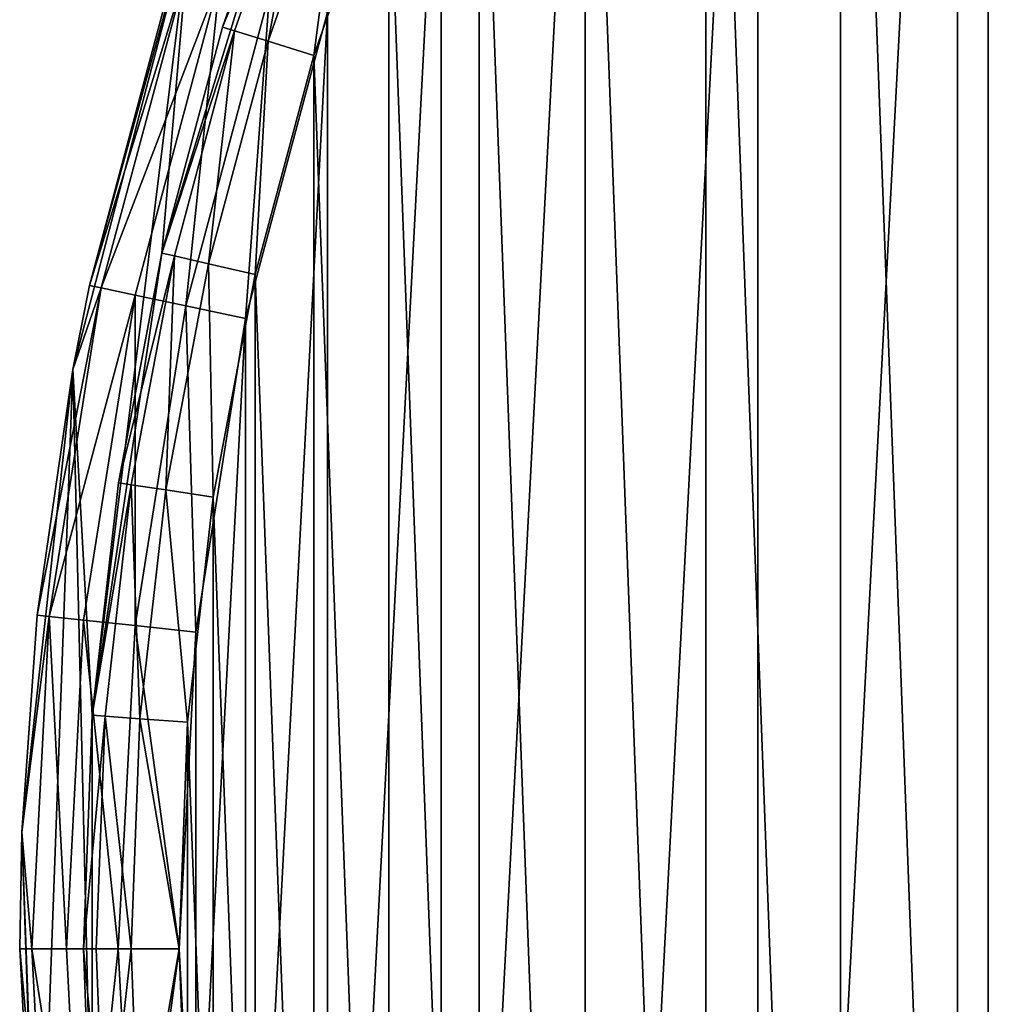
# Model space of a CAD drawing. Header units: millimetres. Extents: x -33.1 to 46.9, y 0.4 to 80.4.
# Tile 5 of 29: x -33.1 to -20.8, y 39.7 to 52. Entities that reach past the tile are written whole.
import ezdxf

# ---------------------------------------------------------------- set-up
doc = ezdxf.new("R2010")
doc.units = ezdxf.units.MM
doc.header["$LTSCALE"] = 25.4
doc.layers.get('0').update_dxf_attribs({"true_color": 0xff5454})

# ---------------------------------------------------------------- blocks, each defined once
blk = doc.blocks.new('PROFILE-POWER-SUPPLY-KIT-9237-9238.STL#2')
at = {"color": 250, "true_color": 0x262626}
mesh = blk.add_polyface(dxfattribs=at)
corners = [(-32.908, 36.025, 968.528), (-32.483, 47.665, 968.528), (-33.121, 41.861, 968.528), (-32.238, 37.471, 968.528), (-31.847, 30.283, 968.528), (-31.365, 31.677, 968.528), (-29.962, 24.756, 968.528), (-29.638, 26.079, 968.528), (-27.292, 19.562, 968.528), (-27.096, 20.8, 968.528), (-23.894, 14.813, 968.528), (-23.796, 15.959, 968.528), (-19.841, 10.609, 968.528), (-19.811, 11.664, 968.528), (-15.219, 7.04, 968.528), (-15.23, 8.011, 968.528), (-10.156, 5.082, 968.528), (-10.126, 4.182, 968.528), (-4.702, 2.942, 968.528), (-4.672, 2.096, 968.528), (1.01, 1.638, 968.528), (1.028, 0.826, 968.528), (6.852, 1.2, 968.528), (6.852, 0.4, 968.528), (12.676, 0.826, 968.528), (12.695, 1.638, 968.528), (18.376, 2.096, 968.528), (18.407, 2.942, 968.528), (23.83, 4.182, 968.528), (23.86, 5.082, 968.528), (28.923, 7.04, 968.528), (28.934, 8.011, 968.528), (33.545, 10.609, 968.528), (33.515, 11.664, 968.528), (37.5, 15.959, 968.528), (37.598, 14.813, 968.528), (40.8, 20.8, 968.528), (40.996, 19.562, 968.528), (43.342, 26.079, 968.528), (43.666, 24.756, 968.528), (45.069, 31.677, 968.528), (45.551, 30.283, 968.528), (45.942, 37.471, 968.528), (46.612, 36.025, 968.528), (45.942, 43.329, 968.528), (46.187, 47.665, 968.528), (46.825, 41.861, 968.528), (-32.238, 43.329, 968.528), (-31.005, 53.315, 968.528), (-31.365, 49.123, 968.528), (-29.638, 54.721, 968.528), (-28.722, 58.69, 968.528), (-27.096, 60, 968.528), (-25.679, 63.674, 968.528), (-23.796, 64.841, 968.528), (-21.944, 68.163, 968.528), (-19.811, 69.136, 968.528), (-17.595, 72.06, 968.528), (-15.23, 72.789, 968.528), (-12.725, 75.282, 968.528), (-10.156, 75.718, 968.528), (-7.437, 77.761, 968.528), (-4.702, 77.858, 968.528), (-1.845, 79.443, 968.528), (1.01, 79.162, 968.528), (3.932, 80.293, 968.528), (6.852, 79.6, 968.528), (6.852, 80.4, 968.528), (12.695, 79.162, 968.528), (9.772, 80.293, 968.528), (15.549, 79.443, 968.528), (18.407, 77.858, 968.528), (21.141, 77.761, 968.528), (23.86, 75.718, 968.528), (26.429, 75.282, 968.528), (28.934, 72.789, 968.528), (31.299, 72.06, 968.528), (33.515, 69.136, 968.528), (35.648, 68.163, 968.528), (37.5, 64.841, 968.528), (39.384, 63.674, 968.528), (40.8, 60, 968.528), (42.426, 58.69, 968.528), (43.342, 54.721, 968.528), (44.71, 53.315, 968.528), (45.069, 49.123, 968.528)]
mesh.append_faces([[corners[k] for k in face] for face in [(0, 1, 2), (45, 43, 46)]], dxfattribs={"vtx0": -1, "color": 250})
mesh.append_faces([[corners[k] for k in face] for face in [(3, 4, 5), (5, 6, 7), (7, 8, 9), (9, 10, 11), (11, 12, 13), (13, 14, 15), (15, 14, 16), (16, 17, 18), (18, 19, 20), (20, 21, 22), (22, 24, 25), (25, 26, 27), (27, 28, 29), (29, 30, 31), (31, 32, 33), (33, 32, 34), (34, 35, 36), (36, 37, 38), (38, 39, 40), (40, 41, 42), (42, 43, 44), (1, 47, 48), (47, 1, 3), (48, 50, 51), (51, 52, 53), (53, 54, 55), (55, 56, 57), (57, 58, 59), (59, 60, 61), (61, 62, 63), (63, 64, 65), (65, 66, 67), (67, 68, 69), (69, 68, 70), (70, 71, 72), (72, 73, 74), (74, 75, 76), (76, 77, 78), (78, 79, 80), (80, 81, 82), (82, 83, 84), (84, 85, 45)]], dxfattribs={"vtx0": -1, "vtx1": -1, "color": 250})
mesh.append_faces([[corners[k] for k in face] for face in [(1, 0, 3), (44, 43, 45)]], dxfattribs={"vtx0": -1, "vtx1": -1, "vtx2": -1, "color": 250})
mesh.append_faces([[corners[k] for k in face] for face in [(3, 0, 4), (5, 4, 6), (7, 6, 8), (9, 8, 10), (11, 10, 12), (13, 12, 14), (16, 14, 17), (18, 17, 19), (20, 19, 21), (22, 21, 23), (22, 23, 24), (25, 24, 26), (27, 26, 28), (29, 28, 30), (31, 30, 32), (34, 32, 35), (36, 35, 37), (38, 37, 39), (40, 39, 41), (42, 41, 43), (48, 47, 49), (48, 49, 50), (51, 50, 52), (53, 52, 54), (55, 54, 56), (57, 56, 58), (59, 58, 60), (61, 60, 62), (63, 62, 64), (65, 64, 66), (67, 66, 68), (70, 68, 71), (72, 71, 73), (74, 73, 75), (76, 75, 77), (78, 77, 79), (80, 79, 81), (82, 81, 83), (84, 83, 85), (45, 85, 44)]], dxfattribs={"vtx0": -1, "vtx2": -1, "color": 250})
mesh = blk.add_polyface(dxfattribs=at)
corners = [(-30.94, 44.372, 938.928), (-30.94, 36.428, 938.928), (-31.148, 40.4, 938.928), (-30.318, 48.301, 938.928), (-30.318, 32.499, 938.928), (-29.288, 52.143, 938.928), (-29.288, 28.657, 938.928), (-27.863, 55.856, 938.928), (-27.863, 24.944, 938.928), (-26.057, 59.4, 938.928), (-26.057, 21.4, 938.928), (-23.891, 62.736, 938.928), (-23.891, 18.064, 938.928), (-21.387, 65.827, 938.928), (-21.387, 14.973, 938.928), (-18.575, 68.64, 938.928), (-18.575, 12.16, 938.928), (-15.484, 71.143, 938.928), (-15.484, 9.657, 938.928), (-12.148, 73.309, 938.928), (-12.148, 7.491, 938.928), (-8.604, 75.115, 938.928), (-8.604, 5.685, 938.928), (-4.891, 76.54, 938.928), (-4.891, 4.26, 938.928), (-1.049, 77.57, 938.928), (-1.049, 3.23, 938.928), (2.88, 78.192, 938.928), (2.88, 2.608, 938.928), (2.952, 41.29, 938.928), (6.852, 78.4, 938.928), (3.725, 42.894, 938.928), (5.117, 44.004, 938.928), (6.852, 44.4, 938.928), (10.824, 78.192, 938.928), (8.588, 44.004, 938.928), (9.979, 42.894, 938.928), (10.752, 41.29, 938.928), (10.752, 39.51, 938.928), (2.952, 39.51, 938.928), (6.852, 2.4, 938.928), (3.725, 37.906, 938.928), (5.117, 36.796, 938.928), (6.852, 36.4, 938.928), (8.588, 36.796, 938.928), (10.824, 2.608, 938.928), (9.979, 37.906, 938.928), (14.753, 77.57, 938.928), (14.753, 3.23, 938.928), (18.595, 76.54, 938.928), (18.595, 4.26, 938.928), (22.308, 75.115, 938.928), (22.308, 5.685, 938.928), (25.852, 73.309, 938.928), (25.852, 7.491, 938.928), (29.188, 71.143, 938.928), (29.188, 9.657, 938.928), (32.279, 68.64, 938.928), (32.279, 12.16, 938.928), (35.092, 65.827, 938.928), (35.092, 14.973, 938.928), (37.595, 62.736, 938.928), (37.595, 18.064, 938.928), (39.761, 59.4, 938.928), (39.761, 21.4, 938.928), (41.567, 55.856, 938.928), (41.567, 24.944, 938.928), (42.992, 52.143, 938.928), (42.992, 28.657, 938.928), (44.022, 48.301, 938.928), (44.022, 32.499, 938.928), (44.644, 44.372, 938.928), (44.644, 36.428, 938.928), (44.852, 40.4, 938.928)]
mesh.append_faces([[corners[k] for k in face] for face in [(0, 1, 2), (72, 71, 73)]], dxfattribs={"vtx0": -1, "color": 250})
mesh.append_faces([[corners[k] for k in face] for face in [(1, 3, 4), (4, 5, 6), (6, 7, 8), (8, 9, 10), (10, 11, 12), (12, 13, 14), (14, 15, 16), (16, 17, 18), (18, 19, 20), (20, 21, 22), (22, 23, 24), (24, 25, 26), (26, 27, 28), (29, 30, 31), (31, 30, 32), (32, 30, 33), (33, 34, 35), (35, 34, 36), (36, 34, 37), (37, 34, 38), (28, 39, 40), (39, 28, 29), (40, 44, 45), (45, 47, 48), (48, 49, 50), (50, 51, 52), (52, 53, 54), (54, 55, 56), (56, 57, 58), (58, 59, 60), (60, 61, 62), (62, 63, 64), (64, 65, 66), (66, 67, 68), (68, 69, 70), (70, 71, 72)]], dxfattribs={"vtx0": -1, "vtx1": -1, "color": 250})
mesh.append_faces([[corners[k] for k in face] for face in [(28, 27, 29), (45, 38, 34)]], dxfattribs={"vtx0": -1, "vtx1": -1, "vtx2": -1, "color": 250})
mesh.append_faces([[corners[k] for k in face] for face in [(1, 0, 3), (4, 3, 5), (6, 5, 7), (8, 7, 9), (10, 9, 11), (12, 11, 13), (14, 13, 15), (16, 15, 17), (18, 17, 19), (20, 19, 21), (22, 21, 23), (24, 23, 25), (26, 25, 27), (29, 27, 30), (33, 30, 34), (40, 39, 41), (40, 41, 42), (40, 42, 43), (40, 43, 44), (45, 44, 46), (45, 46, 38), (45, 34, 47), (48, 47, 49), (50, 49, 51), (52, 51, 53), (54, 53, 55), (56, 55, 57), (58, 57, 59), (60, 59, 61), (62, 61, 63), (64, 63, 65), (66, 65, 67), (68, 67, 69), (70, 69, 71)]], dxfattribs={"vtx0": -1, "vtx2": -1, "color": 250})
mesh = blk.add_polyface(dxfattribs=at)
corners = [(-31.042, 37.56, 939.728), (-31.042, 43.24, 939.728), (-31.148, 40.4, 939.728), (-30.723, 34.736, 939.728), (-30.723, 46.064, 939.728), (-30.195, 31.944, 939.728), (-30.195, 48.856, 939.728), (-29.46, 29.199, 939.728), (-29.46, 51.601, 939.728), (-28.521, 26.517, 939.728), (-28.521, 54.283, 939.728), (-27.385, 23.912, 939.728), (-27.385, 56.888, 939.728), (-26.057, 21.4, 939.728), (-26.057, 59.4, 939.728), (-24.545, 18.994, 939.728), (-24.545, 61.806, 939.728), (-22.857, 16.707, 939.728), (-22.857, 64.093, 939.728), (-21.004, 14.553, 939.728), (-21.004, 66.247, 939.728), (-18.994, 12.544, 939.728), (-18.994, 68.256, 939.728), (-16.841, 10.69, 939.728), (-16.841, 70.11, 939.728), (-14.554, 9.003, 939.728), (-14.554, 71.797, 939.728), (-12.148, 7.491, 939.728), (-12.148, 73.309, 939.728), (-9.635, 6.163, 939.728), (-9.635, 74.637, 939.728), (-7.031, 5.027, 939.728), (-7.031, 75.773, 939.728), (-4.349, 4.088, 939.728), (-4.349, 76.712, 939.728), (-1.604, 3.353, 939.728), (-1.604, 77.447, 939.728), (1.188, 2.824, 939.728), (1.188, 77.976, 939.728), (4.012, 2.506, 939.728), (2.952, 39.51, 939.728), (3.725, 37.906, 939.728), (5.117, 36.796, 939.728), (6.852, 2.4, 939.728), (6.852, 36.4, 939.728), (9.692, 2.506, 939.728), (8.588, 36.796, 939.728), (9.979, 37.906, 939.728), (12.516, 2.824, 939.728), (10.752, 39.51, 939.728), (10.752, 41.29, 939.728), (2.952, 41.29, 939.728), (4.012, 78.294, 939.728), (3.725, 42.894, 939.728), (5.117, 44.004, 939.728), (6.852, 78.4, 939.728), (6.852, 44.4, 939.728), (8.588, 44.004, 939.728), (9.692, 78.294, 939.728), (9.979, 42.894, 939.728), (12.516, 77.976, 939.728), (15.308, 3.353, 939.728), (15.308, 77.447, 939.728), (18.053, 4.088, 939.728), (18.053, 76.712, 939.728), (20.735, 5.027, 939.728), (20.735, 75.773, 939.728), (23.34, 6.163, 939.728), (23.34, 74.637, 939.728), (25.852, 7.491, 939.728), (25.852, 73.309, 939.728), (28.258, 9.003, 939.728), (28.258, 71.797, 939.728), (30.545, 10.69, 939.728), (30.545, 70.11, 939.728), (32.699, 12.544, 939.728), (32.699, 68.256, 939.728), (34.708, 14.553, 939.728), (34.708, 66.247, 939.728), (36.562, 16.707, 939.728), (36.562, 64.093, 939.728), (38.249, 18.994, 939.728), (38.249, 61.806, 939.728), (39.761, 21.4, 939.728), (39.761, 59.4, 939.728), (41.089, 23.912, 939.728), (41.089, 56.888, 939.728), (42.225, 26.517, 939.728), (42.225, 54.283, 939.728), (43.164, 29.199, 939.728), (43.164, 51.601, 939.728), (43.899, 31.944, 939.728), (43.899, 48.856, 939.728), (44.428, 34.736, 939.728), (44.428, 46.064, 939.728), (44.746, 37.56, 939.728), (44.746, 43.24, 939.728), (44.852, 40.4, 939.728)]
mesh.append_faces([[corners[k] for k in face] for face in [(0, 1, 2), (96, 95, 97)]], dxfattribs={"vtx0": -1, "color": 250})
mesh.append_faces([[corners[k] for k in face] for face in [(1, 3, 4), (4, 5, 6), (6, 7, 8), (8, 9, 10), (10, 11, 12), (12, 13, 14), (14, 15, 16), (16, 17, 18), (18, 19, 20), (20, 21, 22), (22, 23, 24), (24, 25, 26), (26, 27, 28), (28, 29, 30), (30, 31, 32), (32, 33, 34), (34, 35, 36), (36, 37, 38), (40, 39, 41), (41, 39, 42), (42, 43, 44), (44, 45, 46), (46, 45, 47), (47, 48, 49), (49, 48, 50), (38, 51, 52), (51, 38, 40), (52, 54, 55), (55, 57, 58), (58, 59, 60), (60, 61, 62), (62, 63, 64), (64, 65, 66), (66, 67, 68), (68, 69, 70), (70, 71, 72), (72, 73, 74), (74, 75, 76), (76, 77, 78), (78, 79, 80), (80, 81, 82), (82, 83, 84), (84, 85, 86), (86, 87, 88), (88, 89, 90), (90, 91, 92), (92, 93, 94), (94, 95, 96)]], dxfattribs={"vtx0": -1, "vtx1": -1, "color": 250})
mesh.append_faces([[corners[k] for k in face] for face in [(38, 39, 40), (60, 50, 48)]], dxfattribs={"vtx0": -1, "vtx1": -1, "vtx2": -1, "color": 250})
mesh.append_faces([[corners[k] for k in face] for face in [(1, 0, 3), (4, 3, 5), (6, 5, 7), (8, 7, 9), (10, 9, 11), (12, 11, 13), (14, 13, 15), (16, 15, 17), (18, 17, 19), (20, 19, 21), (22, 21, 23), (24, 23, 25), (26, 25, 27), (28, 27, 29), (30, 29, 31), (32, 31, 33), (34, 33, 35), (36, 35, 37), (38, 37, 39), (42, 39, 43), (44, 43, 45), (47, 45, 48), (52, 51, 53), (52, 53, 54), (55, 54, 56), (55, 56, 57), (58, 57, 59), (60, 59, 50), (60, 48, 61), (62, 61, 63), (64, 63, 65), (66, 65, 67), (68, 67, 69), (70, 69, 71), (72, 71, 73), (74, 73, 75), (76, 75, 77), (78, 77, 79), (80, 79, 81), (82, 81, 83), (84, 83, 85), (86, 85, 87), (88, 87, 89), (90, 89, 91), (92, 91, 93), (94, 93, 95)]], dxfattribs={"vtx0": -1, "vtx2": -1, "color": 250})
mesh = blk.add_polyface(dxfattribs=at)
corners = [(-29.638, 54.721, 968.528), (-31.365, 49.123, 968.528), (-30.606, 51.954, 940.928)]
mesh.append_faces([[corners[k] for k in face] for face in [(0, 1, 2)]], dxfattribs={"color": 250})
mesh = blk.add_polyface(dxfattribs=at)
corners = [(-29.638, 54.721, 968.528), (-30.606, 51.954, 940.928), (-29.638, 54.721, 940.928)]
mesh.append_faces([[corners[k] for k in face] for face in [(0, 1, 2)]], dxfattribs={"color": 250})
mesh = blk.add_polyface(dxfattribs=at)
corners = [(-29.488, 54.663, 940.328), (-30.606, 51.954, 940.928), (-30.453, 51.907, 940.328), (-29.638, 54.721, 940.928)]
mesh.append_faces([[corners[k] for k in face] for face in [(0, 1, 2), (1, 0, 3)]], dxfattribs={"vtx0": -1, "color": 250})
mesh = blk.add_polyface(dxfattribs=at)
corners = [(-30.033, 51.778, 939.889), (-29.488, 54.663, 940.328), (-30.453, 51.907, 940.328), (-29.08, 54.502, 939.889)]
mesh.append_faces([[corners[k] for k in face] for face in [(0, 1, 2), (1, 0, 3)]], dxfattribs={"vtx0": -1, "color": 250})
mesh = blk.add_polyface(dxfattribs=at)
corners = [(-29.46, 51.601, 939.728), (-29.08, 54.502, 939.889), (-30.033, 51.778, 939.889), (-28.521, 54.283, 939.728)]
mesh.append_faces([[corners[k] for k in face] for face in [(0, 1, 2), (1, 0, 3)]], dxfattribs={"vtx0": -1, "color": 250})
mesh = blk.add_polyface(dxfattribs=at)
corners = [(-31.005, 53.315, 968.528), (-32.274, 48.716, 940.928), (-32.483, 47.665, 968.528)]
mesh.append_faces([[corners[k] for k in face] for face in [(0, 1, 2)]], dxfattribs={"color": 250})
mesh = blk.add_polyface(dxfattribs=at)
corners = [(-31.005, 53.315, 968.528), (-31.19, 52.761, 940.928), (-32.274, 48.716, 940.928)]
mesh.append_faces([[corners[k] for k in face] for face in [(0, 1, 2)]], dxfattribs={"color": 250})
mesh = blk.add_polyface(dxfattribs=at)
corners = [(-32.274, 48.716, 940.928), (-31.045, 52.714, 940.163), (-32.125, 48.685, 940.163), (-31.19, 52.761, 940.928)]
mesh.append_faces([[corners[k] for k in face] for face in [(0, 1, 2), (1, 0, 3)]], dxfattribs={"vtx0": -1, "color": 250})
mesh = blk.add_polyface(dxfattribs=at)
corners = [(-32.125, 48.685, 940.163), (-30.633, 52.58, 939.514), (-31.701, 48.595, 939.514), (-31.045, 52.714, 940.163)]
mesh.append_faces([[corners[k] for k in face] for face in [(0, 1, 2), (1, 0, 3)]], dxfattribs={"vtx0": -1, "color": 250})
mesh = blk.add_polyface(dxfattribs=at)
corners = [(-30.633, 52.58, 939.514), (-31.066, 48.46, 939.08), (-31.701, 48.595, 939.514), (-30.016, 52.379, 939.08)]
mesh.append_faces([[corners[k] for k in face] for face in [(0, 1, 2), (1, 0, 3)]], dxfattribs={"vtx0": -1, "color": 250})
mesh = blk.add_polyface(dxfattribs=at)
corners = [(-30.016, 52.379, 939.08), (-30.318, 48.301, 938.928), (-31.066, 48.46, 939.08), (-29.288, 52.143, 938.928)]
mesh.append_faces([[corners[k] for k in face] for face in [(0, 1, 2), (1, 0, 3)]], dxfattribs={"vtx0": -1, "color": 250})
mesh = blk.add_polyface(dxfattribs=at)
corners = [(-30.606, 51.954, 940.928), (-31.365, 49.123, 968.528), (-31.365, 49.123, 940.928)]
mesh.append_faces([[corners[k] for k in face] for face in [(0, 1, 2)]], dxfattribs={"color": 250})
mesh = blk.add_polyface(dxfattribs=at)
corners = [(-30.453, 51.907, 940.328), (-31.365, 49.123, 940.928), (-31.208, 49.087, 940.328), (-30.606, 51.954, 940.928)]
mesh.append_faces([[corners[k] for k in face] for face in [(0, 1, 2), (1, 0, 3)]], dxfattribs={"vtx0": -1, "color": 250})
mesh = blk.add_polyface(dxfattribs=at)
corners = [(-30.78, 48.989, 939.889), (-30.453, 51.907, 940.328), (-31.208, 49.087, 940.328), (-30.033, 51.778, 939.889)]
mesh.append_faces([[corners[k] for k in face] for face in [(0, 1, 2), (1, 0, 3)]], dxfattribs={"vtx0": -1, "color": 250})
mesh = blk.add_polyface(dxfattribs=at)
corners = [(-30.195, 48.856, 939.728), (-30.033, 51.778, 939.889), (-30.78, 48.989, 939.889), (-29.46, 51.601, 939.728)]
mesh.append_faces([[corners[k] for k in face] for face in [(0, 1, 2), (1, 0, 3)]], dxfattribs={"vtx0": -1, "color": 250})
mesh = blk.add_polyface(dxfattribs=at)
corners = [(-31.365, 49.123, 968.528), (-32.238, 43.329, 968.528), (-31.91, 46.242, 940.928)]
mesh.append_faces([[corners[k] for k in face] for face in [(0, 1, 2)]], dxfattribs={"color": 250})
mesh = blk.add_polyface(dxfattribs=at)
corners = [(-31.365, 49.123, 968.528), (-31.91, 46.242, 940.928), (-31.365, 49.123, 940.928)]
mesh.append_faces([[corners[k] for k in face] for face in [(0, 1, 2)]], dxfattribs={"color": 250})
mesh = blk.add_polyface(dxfattribs=at)
corners = [(-31.208, 49.087, 940.328), (-31.91, 46.242, 940.928), (-31.751, 46.218, 940.328), (-31.365, 49.123, 940.928)]
mesh.append_faces([[corners[k] for k in face] for face in [(0, 1, 2), (1, 0, 3)]], dxfattribs={"vtx0": -1, "color": 250})
mesh = blk.add_polyface(dxfattribs=at)
corners = [(-31.317, 46.153, 939.889), (-31.208, 49.087, 940.328), (-31.751, 46.218, 940.328), (-30.78, 48.989, 939.889)]
mesh.append_faces([[corners[k] for k in face] for face in [(0, 1, 2), (1, 0, 3)]], dxfattribs={"vtx0": -1, "color": 250})
mesh = blk.add_polyface(dxfattribs=at)
corners = [(-30.723, 46.064, 939.728), (-30.78, 48.989, 939.889), (-31.317, 46.153, 939.889), (-30.195, 48.856, 939.728)]
mesh.append_faces([[corners[k] for k in face] for face in [(0, 1, 2), (1, 0, 3)]], dxfattribs={"vtx0": -1, "color": 250})
mesh = blk.add_polyface(dxfattribs=at)
corners = [(-32.125, 48.685, 940.163), (-32.777, 44.565, 940.163), (-32.929, 44.581, 940.928)]
mesh.append_faces([[corners[k] for k in face] for face in [(0, 1, 2)]], dxfattribs={"color": 250})
mesh = blk.add_polyface(dxfattribs=at)
corners = [(-32.125, 48.685, 940.163), (-32.929, 44.581, 940.928), (-32.483, 47.665, 940.928)]
mesh.append_faces([[corners[k] for k in face] for face in [(0, 1, 2)]], dxfattribs={"color": 250})
mesh = blk.add_polyface(dxfattribs=at)
corners = [(-32.777, 44.565, 940.163), (-31.701, 48.595, 939.514), (-32.346, 44.52, 939.514), (-32.125, 48.685, 940.163)]
mesh.append_faces([[corners[k] for k in face] for face in [(0, 1, 2), (1, 0, 3)]], dxfattribs={"vtx0": -1, "color": 250})
mesh = blk.add_polyface(dxfattribs=at)
corners = [(-32.274, 48.716, 940.928), (-32.483, 47.665, 940.928), (-32.483, 47.665, 968.528)]
mesh.append_faces([[corners[k] for k in face] for face in [(0, 1, 2)]], dxfattribs={"color": 250})
mesh = blk.add_polyface(dxfattribs=at)
corners = [(-32.274, 48.716, 940.928), (-32.125, 48.685, 940.163), (-32.483, 47.665, 940.928)]
mesh.append_faces([[corners[k] for k in face] for face in [(0, 1, 2)]], dxfattribs={"color": 250})
mesh = blk.add_polyface(dxfattribs=at)
corners = [(-31.701, 48.595, 939.514), (-31.701, 44.452, 939.08), (-32.346, 44.52, 939.514), (-31.066, 48.46, 939.08)]
mesh.append_faces([[corners[k] for k in face] for face in [(0, 1, 2), (1, 0, 3)]], dxfattribs={"vtx0": -1, "color": 250})
mesh = blk.add_polyface(dxfattribs=at)
corners = [(-31.066, 48.46, 939.08), (-30.94, 44.372, 938.928), (-31.701, 44.452, 939.08), (-30.318, 48.301, 938.928)]
mesh.append_faces([[corners[k] for k in face] for face in [(0, 1, 2), (1, 0, 3)]], dxfattribs={"vtx0": -1, "color": 250})
mesh = blk.add_polyface(dxfattribs=at)
corners = [(-32.483, 47.665, 968.528), (-32.929, 44.581, 940.928), (-33.121, 41.861, 968.528)]
mesh.append_faces([[corners[k] for k in face] for face in [(0, 1, 2)]], dxfattribs={"color": 250})
mesh = blk.add_polyface(dxfattribs=at)
corners = [(-32.483, 47.665, 940.928), (-32.929, 44.581, 940.928), (-32.483, 47.665, 968.528)]
mesh.append_faces([[corners[k] for k in face] for face in [(0, 1, 2)]], dxfattribs={"color": 250})
mesh = blk.add_polyface(dxfattribs=at)
corners = [(-31.91, 46.242, 940.928), (-32.238, 43.329, 968.528), (-32.238, 43.329, 940.928)]
mesh.append_faces([[corners[k] for k in face] for face in [(0, 1, 2)]], dxfattribs={"color": 250})
mesh = blk.add_polyface(dxfattribs=at)
corners = [(-31.751, 46.218, 940.328), (-32.238, 43.329, 940.928), (-32.078, 43.317, 940.328), (-31.91, 46.242, 940.928)]
mesh.append_faces([[corners[k] for k in face] for face in [(0, 1, 2), (1, 0, 3)]], dxfattribs={"vtx0": -1, "color": 250})
mesh = blk.add_polyface(dxfattribs=at)
corners = [(-31.64, 43.285, 939.889), (-31.751, 46.218, 940.328), (-32.078, 43.317, 940.328), (-31.317, 46.153, 939.889)]
mesh.append_faces([[corners[k] for k in face] for face in [(0, 1, 2), (1, 0, 3)]], dxfattribs={"vtx0": -1, "color": 250})
mesh = blk.add_polyface(dxfattribs=at)
corners = [(-31.042, 43.24, 939.728), (-31.317, 46.153, 939.889), (-31.64, 43.285, 939.889), (-30.723, 46.064, 939.728)]
mesh.append_faces([[corners[k] for k in face] for face in [(0, 1, 2), (1, 0, 3)]], dxfattribs={"vtx0": -1, "color": 250})
mesh = blk.add_polyface(dxfattribs=at)
corners = [(-32.929, 44.581, 940.928), (-33.121, 41.861, 940.928), (-33.121, 41.861, 968.528)]
mesh.append_faces([[corners[k] for k in face] for face in [(0, 1, 2)]], dxfattribs={"color": 250})
mesh = blk.add_polyface(dxfattribs=at)
corners = [(-32.929, 44.581, 940.928), (-32.777, 44.565, 940.163), (-33.121, 41.861, 940.928)]
mesh.append_faces([[corners[k] for k in face] for face in [(0, 1, 2)]], dxfattribs={"color": 250})
mesh = blk.add_polyface(dxfattribs=at)
corners = [(-32.777, 44.565, 940.163), (-32.996, 40.4, 940.163), (-33.121, 41.861, 940.928)]
mesh.append_faces([[corners[k] for k in face] for face in [(0, 1, 2)]], dxfattribs={"color": 250})
mesh = blk.add_polyface(dxfattribs=at)
corners = [(-32.777, 44.565, 940.163), (-32.562, 40.4, 939.514), (-32.996, 40.4, 940.163), (-32.346, 44.52, 939.514)]
mesh.append_faces([[corners[k] for k in face] for face in [(0, 1, 2), (1, 0, 3)]], dxfattribs={"vtx0": -1, "color": 250})
mesh = blk.add_polyface(dxfattribs=at)
corners = [(-32.346, 44.52, 939.514), (-31.913, 40.4, 939.08), (-32.562, 40.4, 939.514), (-31.701, 44.452, 939.08)]
mesh.append_faces([[corners[k] for k in face] for face in [(0, 1, 2), (1, 0, 3)]], dxfattribs={"vtx0": -1, "color": 250})
mesh = blk.add_polyface(dxfattribs=at)
corners = [(-31.701, 44.452, 939.08), (-31.148, 40.4, 938.928), (-31.913, 40.4, 939.08), (-30.94, 44.372, 938.928)]
mesh.append_faces([[corners[k] for k in face] for face in [(0, 1, 2), (1, 0, 3)]], dxfattribs={"vtx0": -1, "color": 250})
mesh = blk.add_polyface(dxfattribs=at)
corners = [(-32.238, 43.329, 968.528), (-32.238, 37.471, 968.528), (-32.348, 40.4, 940.928)]
mesh.append_faces([[corners[k] for k in face] for face in [(0, 1, 2)]], dxfattribs={"color": 250})
mesh = blk.add_polyface(dxfattribs=at)
corners = [(-32.238, 43.329, 968.528), (-32.348, 40.4, 940.928), (-32.238, 43.329, 940.928)]
mesh.append_faces([[corners[k] for k in face] for face in [(0, 1, 2)]], dxfattribs={"color": 250})
mesh = blk.add_polyface(dxfattribs=at)
corners = [(-32.078, 43.317, 940.328), (-32.348, 40.4, 940.928), (-32.187, 40.4, 940.328), (-32.238, 43.329, 940.928)]
mesh.append_faces([[corners[k] for k in face] for face in [(0, 1, 2), (1, 0, 3)]], dxfattribs={"vtx0": -1, "color": 250})
mesh = blk.add_polyface(dxfattribs=at)
corners = [(-31.748, 40.4, 939.889), (-32.078, 43.317, 940.328), (-32.187, 40.4, 940.328), (-31.64, 43.285, 939.889)]
mesh.append_faces([[corners[k] for k in face] for face in [(0, 1, 2), (1, 0, 3)]], dxfattribs={"vtx0": -1, "color": 250})
mesh = blk.add_polyface(dxfattribs=at)
corners = [(-31.148, 40.4, 939.728), (-31.64, 43.285, 939.889), (-31.748, 40.4, 939.889), (-31.042, 43.24, 939.728)]
mesh.append_faces([[corners[k] for k in face] for face in [(0, 1, 2), (1, 0, 3)]], dxfattribs={"vtx0": -1, "color": 250})
mesh = blk.add_polyface(dxfattribs=at)
corners = [(-33.121, 41.861, 940.928), (-33.148, 40.4, 940.928), (-33.121, 41.861, 968.528)]
mesh.append_faces([[corners[k] for k in face] for face in [(0, 1, 2)]], dxfattribs={"color": 250})
mesh = blk.add_polyface(dxfattribs=at)
corners = [(-33.121, 41.861, 968.528), (-33.148, 40.4, 940.928), (-32.929, 36.219, 940.928)]
mesh.append_faces([[corners[k] for k in face] for face in [(0, 1, 2)]], dxfattribs={"color": 250})
mesh = blk.add_polyface(dxfattribs=at)
corners = [(-33.121, 41.861, 940.928), (-32.996, 40.4, 940.163), (-33.148, 40.4, 940.928)]
mesh.append_faces([[corners[k] for k in face] for face in [(0, 1, 2)]], dxfattribs={"color": 250})
mesh = blk.add_polyface(dxfattribs=at)
corners = [(-33.121, 41.861, 968.528), (-32.929, 36.219, 940.928), (-32.908, 36.025, 968.528)]
mesh.append_faces([[corners[k] for k in face] for face in [(0, 1, 2)]], dxfattribs={"color": 250})
mesh = blk.add_polyface(dxfattribs=at)
corners = [(-33.148, 40.4, 940.928), (-32.777, 36.235, 940.163), (-32.929, 36.219, 940.928), (-32.996, 40.4, 940.163)]
mesh.append_faces([[corners[k] for k in face] for face in [(0, 1, 2), (1, 0, 3)]], dxfattribs={"vtx0": -1, "color": 250})
mesh = blk.add_polyface(dxfattribs=at)
corners = [(-32.996, 40.4, 940.163), (-32.346, 36.28, 939.514), (-32.777, 36.235, 940.163), (-32.562, 40.4, 939.514)]
mesh.append_faces([[corners[k] for k in face] for face in [(0, 1, 2), (1, 0, 3)]], dxfattribs={"vtx0": -1, "color": 250})
mesh = blk.add_polyface(dxfattribs=at)
corners = [(-31.913, 40.4, 939.08), (-32.346, 36.28, 939.514), (-32.562, 40.4, 939.514), (-31.701, 36.348, 939.08)]
mesh.append_faces([[corners[k] for k in face] for face in [(0, 1, 2), (1, 0, 3)]], dxfattribs={"vtx0": -1, "color": 250})
mesh = blk.add_polyface(dxfattribs=at)
corners = [(-32.348, 40.4, 940.928), (-32.238, 37.471, 968.528), (-32.238, 37.471, 940.928)]
mesh.append_faces([[corners[k] for k in face] for face in [(0, 1, 2)]], dxfattribs={"color": 250})
mesh = blk.add_polyface(dxfattribs=at)
corners = [(-32.078, 37.483, 940.328), (-32.348, 40.4, 940.928), (-32.238, 37.471, 940.928), (-32.187, 40.4, 940.328)]
mesh.append_faces([[corners[k] for k in face] for face in [(0, 1, 2), (1, 0, 3)]], dxfattribs={"vtx0": -1, "color": 250})
mesh = blk.add_polyface(dxfattribs=at)
corners = [(-32.078, 37.483, 940.328), (-31.748, 40.4, 939.889), (-32.187, 40.4, 940.328), (-31.64, 37.515, 939.889)]
mesh.append_faces([[corners[k] for k in face] for face in [(0, 1, 2), (1, 0, 3)]], dxfattribs={"vtx0": -1, "color": 250})
mesh = blk.add_polyface(dxfattribs=at)
corners = [(-31.148, 40.4, 938.928), (-31.701, 36.348, 939.08), (-31.913, 40.4, 939.08), (-30.94, 36.428, 938.928)]
mesh.append_faces([[corners[k] for k in face] for face in [(0, 1, 2), (1, 0, 3)]], dxfattribs={"vtx0": -1, "color": 250})
mesh = blk.add_polyface(dxfattribs=at)
corners = [(-31.64, 37.515, 939.889), (-31.148, 40.4, 939.728), (-31.748, 40.4, 939.889), (-31.042, 37.56, 939.728)]
mesh.append_faces([[corners[k] for k in face] for face in [(0, 1, 2), (1, 0, 3)]], dxfattribs={"vtx0": -1, "color": 250})

msp = doc.modelspace()

# ---------------------------------------------------------------- block references
at = {"color": 0}
msp.add_blockref('PROFILE-POWER-SUPPLY-KIT-9237-9238.STL#2', (0, 0), dxfattribs=at)

doc.saveas('drawing.dxf')
